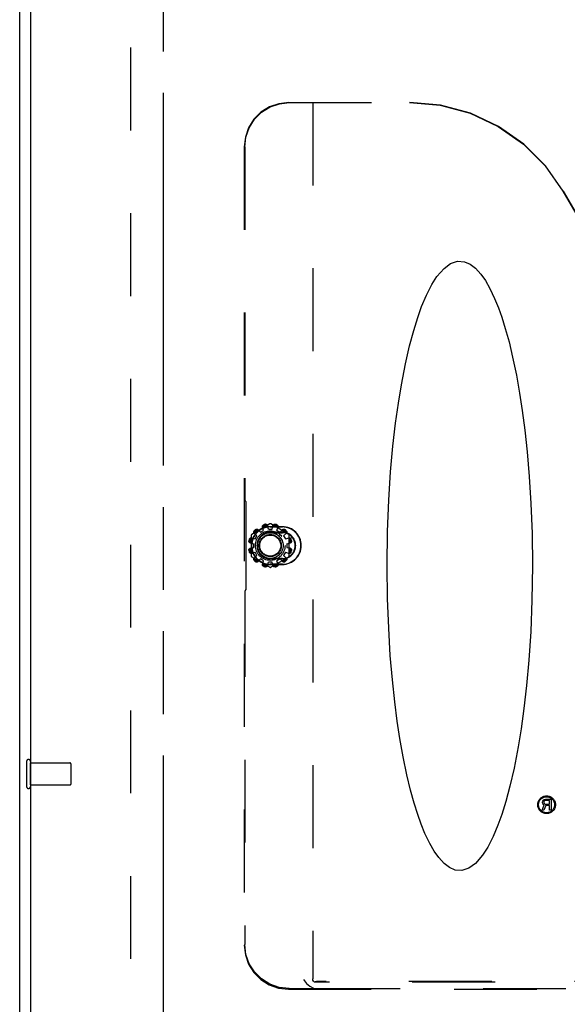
# Model space of a CAD drawing. Extents: x 0 to 170, y 0 to 110.
# Tile 4 of 9: x 44 to 50, y 28 to 39. Entities that reach past the tile are written whole.
import ezdxf

# ---------------------------------------------------------------- set-up
doc = ezdxf.new("R2010")
doc.units = 0
doc.header["$LTSCALE"] = 9.35
doc.header["$MEASUREMENT"] = 0
doc.linetypes.add('HIDDEN', pattern=[0.2, 0.1, -0.1])
doc.linetypes.add('PHANTOM', pattern=[0.8, 0.45, -0.05, 0.1, -0.05, 0.1, -0.05])
doc.layers.get('0').update_dxf_attribs({"linetype": 'CONTINUOUS'})
doc.layers.add('AVAILABLE_DOOR_SPACE', color=7, linetype='CONTINUOUS')
doc.layers.add('DEFAULT_2', color=8, linetype='HIDDEN')

msp = doc.modelspace()

# ---------------------------------------------------------------- linework, layer by layer
at = {"color": 3, "linetype": 'CONTINUOUS'}
for p, q in [((44.113, 25.028), (44.113, 84.872)), ((44.238, 25.278), (44.238, 84.622))]:
    msp.add_line(p, q, dxfattribs=at)
at = {"color": 8, "linetype": 'HIDDEN'}
for p, q in [((46.921, 33.464), (46.961, 33.464)), ((46.77, 33.353), (46.79, 33.388)), ((46.831, 33.429), (46.866, 33.449)), ((47.017, 33.449), (47.052, 33.429)), ((47.092, 33.388), (47.112, 33.353)), ((46.755, 33.258), (46.755, 33.298)), ((47.127, 33.298), (47.127, 33.258)), ((46.79, 33.167), (46.77, 33.202)), ((46.866, 33.107), (46.831, 33.127)), ((47.052, 33.127), (47.017, 33.107)), ((47.112, 33.202), (47.092, 33.167)), ((46.961, 33.092), (46.921, 33.092)), ((44.234, 30.824), (44.681, 30.824)), ((44.234, 30.576), (44.234, 30.824)), ((44.234, 30.576), (44.681, 30.576)), ((50.011, 30.29), (50.034, 30.351)), ((50.013, 30.385), (50.016, 30.393)), ((50.013, 30.375), (50.013, 30.385)), ((50.016, 30.367), (50.013, 30.375)), ((50.016, 30.393), (50.024, 30.404)), ((50.024, 30.356), (50.016, 30.367)), ((50.024, 30.404), (50.034, 30.412)), ((50.034, 30.351), (50.024, 30.356)), ((50.031, 30.393), (50.029, 30.385)), ((50.029, 30.385), (50.029, 30.377)), ((50.029, 30.377), (50.031, 30.369)), ((50.05, 30.345), (50.029, 30.29)), ((50.037, 30.399), (50.031, 30.393)), ((50.031, 30.369), (50.037, 30.364)), ((50.034, 30.412), (50.047, 30.415)), ((50.045, 30.401), (50.037, 30.399)), ((50.037, 30.364), (50.045, 30.361)), ((50.094, 30.401), (50.045, 30.401)), ((50.045, 30.361), (50.094, 30.361)), ((50.047, 30.415), (50.11, 30.415)), ((50.094, 30.345), (50.05, 30.345)), ((50.094, 30.361), (50.094, 30.401)), ((50.094, 30.29), (50.094, 30.345)), ((50.11, 30.415), (50.11, 30.29)), ((50.029, 30.29), (50.011, 30.29)), ((50.11, 30.29), (50.094, 30.29))]:
    msp.add_line(p, q, dxfattribs=at)
for radius in [0.1, 0.0902]:
    msp.add_circle((50.06, 30.353), radius, dxfattribs=at)
at = {"layer": 'AVAILABLE_DOOR_SPACE', "color": 4, "linetype": 'PHANTOM'}
msp.add_line((45.738, 26.7), (45.738, 83.2), dxfattribs=at)
at = {"layer": 'DEFAULT_2', "color": 8, "linetype": 'HIDDEN'}
for p, q in [((45.363, 83.778), (45.363, 26.122)), ((47.15, 38.278), (48.515, 38.278)), ((47.421, 38.278), (47.421, 28.388)), ((46.648, 37.778), (46.648, 28.769)), ((46.655, 37.778), (46.655, 33.826)), ((50.245, 37.277), (51.4, 35.276)), ((50.248, 37.277), (51.403, 35.278)), ((46.662, 33.779), (46.659, 33.781)), ((46.666, 33.734), (46.666, 32.821)), ((46.936, 33.522), (46.732, 33.404)), ((46.831, 33.429), (46.8, 33.46)), ((46.866, 33.449), (46.854, 33.491)), ((46.921, 33.464), (46.91, 33.506)), ((47.078, 33.49), (46.941, 33.49)), ((46.941, 33.488), (47.078, 33.488)), ((47.151, 33.404), (46.946, 33.522)), ((46.961, 33.464), (46.972, 33.506)), ((47.017, 33.449), (47.029, 33.491)), ((47.052, 33.429), (47.082, 33.46)), ((46.727, 33.396), (46.727, 33.16)), ((46.728, 33.365), (46.77, 33.353)), ((46.79, 33.388), (46.759, 33.419)), ((46.941, 33.428), (47.078, 33.428)), ((46.941, 33.423), (47.078, 33.423)), ((47.092, 33.388), (47.123, 33.419)), ((47.112, 33.353), (47.154, 33.365)), ((47.156, 33.16), (47.156, 33.396)), ((46.713, 33.309), (46.755, 33.298)), ((46.713, 33.247), (46.755, 33.258)), ((47.127, 33.298), (47.17, 33.309)), ((47.127, 33.258), (47.17, 33.247)), ((46.728, 33.19), (46.77, 33.202)), ((46.732, 33.151), (46.936, 33.033)), ((46.759, 33.137), (46.79, 33.167)), ((46.8, 33.096), (46.831, 33.127)), ((47.078, 33.132), (46.941, 33.132)), ((47.078, 33.128), (46.941, 33.128)), ((46.946, 33.033), (47.151, 33.151)), ((47.082, 33.096), (47.052, 33.127)), ((47.123, 33.137), (47.092, 33.167)), ((47.112, 33.202), (47.154, 33.19)), ((46.854, 33.064), (46.866, 33.107)), ((46.91, 33.049), (46.921, 33.092)), ((47.078, 33.068), (46.941, 33.068)), ((46.941, 33.065), (47.078, 33.065)), ((46.972, 33.049), (46.961, 33.092)), ((47.029, 33.064), (47.017, 33.107)), ((46.655, 32.73), (46.655, 28.776)), ((46.662, 32.776), (46.659, 32.775)), ((44.191, 30.842), (44.191, 30.558)), ((44.234, 30.842), (44.234, 30.558)), ((44.691, 30.814), (44.691, 30.586)), ((58.829, 28.351), (47.44, 28.351)), ((58.791, 28.357), (47.478, 28.357)), ((47.146, 28.271), (59.124, 28.271)), ((47.153, 28.278), (47.473, 28.278)), ((47.473, 28.278), (58.796, 28.278))]:
    msp.add_line(p, q, dxfattribs=at)
for points in [[(47.15, 38.278), (47.038, 38.265), (46.932, 38.228), (46.836, 38.168), (46.757, 38.089), (46.697, 37.994), (46.66, 37.889), (46.648, 37.778)], [(46.655, 37.778), (46.667, 37.889), (46.704, 37.994), (46.764, 38.089), (46.843, 38.168), (46.939, 38.228), (47.045, 38.265), (47.157, 38.278)], [(48.511, 38.278), (48.859, 38.247), (49.196, 38.157), (49.513, 38.009), (49.798, 37.809), (50.045, 37.563), (50.245, 37.277)], [(50.248, 37.277), (50.048, 37.563), (49.802, 37.809), (49.516, 38.009), (49.2, 38.157), (48.862, 38.247), (48.515, 38.278)], [(48.26, 33.049), (48.265, 33.435), (48.279, 33.789), (48.3, 34.111), (48.326, 34.4), (48.355, 34.658), (48.387, 34.886), (48.421, 35.093), (48.467, 35.331), (48.513, 35.534), (48.56, 35.707), (48.605, 35.853), (48.65, 35.976), (48.703, 36.104), (48.765, 36.224), (48.823, 36.316), (48.903, 36.407), (48.976, 36.461), (49.056, 36.487), (49.133, 36.481), (49.198, 36.453), (49.256, 36.409), (49.318, 36.341), (49.369, 36.268), (49.42, 36.18), (49.473, 36.068), (49.516, 35.963), (49.554, 35.855), (49.594, 35.728), (49.636, 35.579), (49.677, 35.406), (49.719, 35.203), (49.756, 34.997), (49.786, 34.802), (49.814, 34.582), (49.841, 34.335), (49.864, 34.059), (49.883, 33.752), (49.896, 33.415), (49.9, 33.049)], [(46.655, 33.826), (46.655, 33.809), (46.656, 33.794), (46.657, 33.785), (46.659, 33.781)], [(46.662, 33.779), (46.664, 33.775), (46.665, 33.765), (46.666, 33.751), (46.666, 33.734)], [(46.774, 33.458), (46.778, 33.461), (46.782, 33.463), (46.786, 33.464), (46.79, 33.464), (46.794, 33.464), (46.797, 33.462), (46.8, 33.46)], [(46.777, 33.456), (46.78, 33.458), (46.782, 33.459), (46.785, 33.46), (46.787, 33.46), (46.789, 33.46), (46.791, 33.46), (46.794, 33.46), (46.796, 33.459), (46.798, 33.459)], [(46.806, 33.455), (46.803, 33.456), (46.801, 33.458), (46.798, 33.459)], [(46.854, 33.491), (46.854, 33.494), (46.854, 33.498), (46.855, 33.502), (46.857, 33.505), (46.861, 33.508), (46.864, 33.511), (46.868, 33.513)], [(46.856, 33.493), (46.857, 33.495), (46.857, 33.497), (46.858, 33.499), (46.859, 33.5), (46.86, 33.502), (46.862, 33.504), (46.864, 33.506), (46.866, 33.507), (46.869, 33.509)], [(46.856, 33.493), (46.856, 33.49), (46.856, 33.487), (46.856, 33.484)], [(46.887, 33.518), (46.891, 33.518), (46.896, 33.518), (46.9, 33.517), (46.904, 33.515), (46.907, 33.512), (46.909, 33.509), (46.91, 33.506)], [(46.888, 33.514), (46.891, 33.514), (46.894, 33.514), (46.897, 33.513), (46.899, 33.513), (46.901, 33.512), (46.903, 33.511), (46.904, 33.509), (46.906, 33.508), (46.907, 33.506)], [(46.912, 33.499), (46.911, 33.501), (46.91, 33.504), (46.907, 33.506)], [(46.975, 33.506), (46.973, 33.504), (46.971, 33.501), (46.97, 33.499)], [(46.972, 33.506), (46.974, 33.509), (46.976, 33.512), (46.979, 33.515), (46.983, 33.517), (46.987, 33.518), (46.991, 33.518), (46.995, 33.518)], [(46.975, 33.506), (46.977, 33.508), (46.978, 33.509), (46.98, 33.511), (46.982, 33.512), (46.984, 33.513), (46.986, 33.513), (46.988, 33.514), (46.991, 33.514), (46.994, 33.514)], [(47.013, 33.509), (47.016, 33.507), (47.019, 33.506), (47.021, 33.504), (47.022, 33.502), (47.023, 33.5), (47.024, 33.499), (47.025, 33.497), (47.026, 33.495), (47.026, 33.493)], [(47.014, 33.513), (47.018, 33.511), (47.022, 33.508), (47.025, 33.505), (47.027, 33.502), (47.029, 33.498), (47.029, 33.494), (47.029, 33.491)], [(47.027, 33.484), (47.027, 33.487), (47.027, 33.49), (47.026, 33.493)], [(47.085, 33.459), (47.082, 33.458), (47.079, 33.456), (47.077, 33.455)], [(47.082, 33.46), (47.085, 33.462), (47.089, 33.464), (47.093, 33.464), (47.097, 33.464), (47.101, 33.463), (47.105, 33.461), (47.108, 33.458)], [(47.085, 33.459), (47.087, 33.459), (47.089, 33.46), (47.091, 33.46), (47.093, 33.46), (47.095, 33.46), (47.098, 33.46), (47.1, 33.459), (47.103, 33.458), (47.105, 33.456)], [(46.706, 33.351), (46.708, 33.355), (46.711, 33.358), (46.714, 33.361), (46.717, 33.364), (46.721, 33.365), (46.725, 33.365), (46.728, 33.365)], [(46.71, 33.35), (46.711, 33.353), (46.713, 33.355), (46.715, 33.357), (46.717, 33.359), (46.718, 33.36), (46.72, 33.361), (46.722, 33.362), (46.724, 33.362), (46.726, 33.363)], [(46.735, 33.363), (46.732, 33.363), (46.729, 33.363), (46.726, 33.363)], [(46.759, 33.419), (46.757, 33.421), (46.755, 33.425), (46.755, 33.429), (46.755, 33.433), (46.756, 33.437), (46.758, 33.441), (46.761, 33.445)], [(46.76, 33.421), (46.76, 33.423), (46.759, 33.425), (46.759, 33.427), (46.759, 33.43), (46.759, 33.432), (46.759, 33.434), (46.76, 33.437), (46.761, 33.439), (46.763, 33.442)], [(46.76, 33.421), (46.761, 33.418), (46.763, 33.416), (46.764, 33.413)], [(47.118, 33.413), (47.12, 33.416), (47.121, 33.418), (47.122, 33.421)], [(47.119, 33.442), (47.121, 33.439), (47.123, 33.436), (47.123, 33.434), (47.124, 33.432), (47.124, 33.43), (47.124, 33.427), (47.123, 33.425), (47.123, 33.423), (47.122, 33.421)], [(47.122, 33.445), (47.125, 33.441), (47.127, 33.437), (47.128, 33.433), (47.128, 33.429), (47.127, 33.425), (47.126, 33.421), (47.123, 33.419)], [(47.156, 33.363), (47.153, 33.363), (47.15, 33.363), (47.147, 33.363)], [(47.154, 33.365), (47.158, 33.365), (47.162, 33.365), (47.166, 33.364), (47.169, 33.361), (47.172, 33.358), (47.175, 33.355), (47.176, 33.351)], [(47.156, 33.363), (47.158, 33.362), (47.16, 33.362), (47.162, 33.361), (47.164, 33.36), (47.166, 33.359), (47.168, 33.357), (47.169, 33.355), (47.171, 33.353), (47.172, 33.35)], [(46.713, 33.309), (46.71, 33.31), (46.707, 33.312), (46.704, 33.315), (46.702, 33.319), (46.701, 33.323), (46.701, 33.327), (46.701, 33.332)], [(46.701, 33.223), (46.701, 33.228), (46.701, 33.232), (46.702, 33.236), (46.704, 33.24), (46.707, 33.243), (46.71, 33.245), (46.713, 33.247)], [(46.713, 33.312), (46.711, 33.313), (46.71, 33.314), (46.708, 33.316), (46.707, 33.318), (46.706, 33.32), (46.705, 33.322), (46.705, 33.325), (46.705, 33.328), (46.705, 33.331)], [(46.705, 33.224), (46.705, 33.228), (46.705, 33.231), (46.705, 33.233), (46.706, 33.235), (46.707, 33.237), (46.708, 33.239), (46.71, 33.241), (46.711, 33.242), (46.713, 33.244)], [(46.713, 33.312), (46.715, 33.309), (46.717, 33.308), (46.72, 33.307)], [(46.72, 33.248), (46.717, 33.247), (46.715, 33.246), (46.713, 33.244)], [(47.162, 33.307), (47.165, 33.308), (47.168, 33.309), (47.17, 33.312)], [(47.17, 33.244), (47.168, 33.246), (47.165, 33.247), (47.162, 33.248)], [(47.181, 33.332), (47.182, 33.327), (47.182, 33.323), (47.18, 33.319), (47.179, 33.315), (47.176, 33.312), (47.173, 33.31), (47.17, 33.309)], [(47.177, 33.331), (47.178, 33.328), (47.178, 33.325), (47.177, 33.322), (47.176, 33.32), (47.175, 33.318), (47.174, 33.316), (47.173, 33.314), (47.172, 33.313), (47.17, 33.312)], [(47.17, 33.247), (47.173, 33.245), (47.176, 33.243), (47.179, 33.24), (47.18, 33.236), (47.182, 33.232), (47.182, 33.228), (47.181, 33.223)], [(47.17, 33.244), (47.172, 33.242), (47.173, 33.241), (47.174, 33.239), (47.175, 33.237), (47.176, 33.235), (47.177, 33.233), (47.178, 33.231), (47.178, 33.228), (47.177, 33.224)], [(46.728, 33.19), (46.725, 33.19), (46.721, 33.19), (46.717, 33.192), (46.714, 33.194), (46.711, 33.197), (46.708, 33.201), (46.706, 33.205)], [(46.726, 33.193), (46.724, 33.193), (46.722, 33.194), (46.72, 33.195), (46.718, 33.196), (46.717, 33.197), (46.715, 33.198), (46.713, 33.2), (46.711, 33.203), (46.71, 33.206)], [(46.726, 33.193), (46.729, 33.192), (46.732, 33.192), (46.735, 33.192)], [(46.761, 33.111), (46.758, 33.114), (46.756, 33.118), (46.755, 33.122), (46.755, 33.126), (46.755, 33.13), (46.757, 33.134), (46.759, 33.137)], [(46.763, 33.114), (46.761, 33.116), (46.76, 33.119), (46.759, 33.121), (46.759, 33.124), (46.759, 33.126), (46.759, 33.128), (46.759, 33.13), (46.76, 33.132), (46.76, 33.134)], [(46.764, 33.142), (46.763, 33.14), (46.761, 33.137), (46.76, 33.134)], [(47.122, 33.134), (47.121, 33.137), (47.12, 33.14), (47.118, 33.142)], [(47.122, 33.134), (47.123, 33.132), (47.123, 33.13), (47.124, 33.128), (47.124, 33.126), (47.124, 33.124), (47.123, 33.121), (47.123, 33.119), (47.121, 33.116), (47.119, 33.114)], [(47.123, 33.137), (47.126, 33.134), (47.127, 33.13), (47.128, 33.126), (47.128, 33.122), (47.127, 33.118), (47.125, 33.114), (47.122, 33.111)], [(47.147, 33.192), (47.15, 33.192), (47.153, 33.192), (47.156, 33.193)], [(47.176, 33.205), (47.175, 33.201), (47.172, 33.197), (47.169, 33.194), (47.166, 33.192), (47.162, 33.19), (47.158, 33.19), (47.154, 33.19)], [(47.172, 33.206), (47.171, 33.203), (47.169, 33.2), (47.168, 33.198), (47.166, 33.197), (47.164, 33.196), (47.162, 33.195), (47.16, 33.194), (47.158, 33.193), (47.156, 33.193)], [(46.8, 33.096), (46.797, 33.093), (46.794, 33.092), (46.79, 33.091), (46.786, 33.091), (46.782, 33.092), (46.778, 33.094), (46.774, 33.097)], [(46.798, 33.097), (46.796, 33.096), (46.794, 33.095), (46.791, 33.095), (46.789, 33.095), (46.787, 33.095), (46.785, 33.096), (46.782, 33.096), (46.78, 33.098), (46.777, 33.1)], [(46.798, 33.097), (46.801, 33.097), (46.803, 33.099), (46.806, 33.101)], [(46.868, 33.043), (46.864, 33.044), (46.861, 33.047), (46.857, 33.05), (46.855, 33.053), (46.854, 33.057), (46.854, 33.061), (46.854, 33.064)], [(46.856, 33.072), (46.856, 33.069), (46.856, 33.066), (46.856, 33.063)], [(46.869, 33.047), (46.866, 33.048), (46.864, 33.049), (46.862, 33.051), (46.86, 33.053), (46.859, 33.055), (46.858, 33.057), (46.857, 33.059), (46.857, 33.061), (46.856, 33.063)], [(46.91, 33.049), (46.909, 33.046), (46.907, 33.043), (46.904, 33.04), (46.9, 33.039), (46.896, 33.037), (46.891, 33.037), (46.887, 33.038)], [(46.907, 33.049), (46.906, 33.047), (46.904, 33.046), (46.903, 33.045), (46.901, 33.044), (46.899, 33.043), (46.897, 33.042), (46.894, 33.041), (46.891, 33.041), (46.888, 33.041)], [(46.907, 33.049), (46.91, 33.051), (46.911, 33.054), (46.912, 33.057)], [(46.97, 33.057), (46.971, 33.054), (46.973, 33.051), (46.975, 33.049)], [(46.995, 33.038), (46.991, 33.037), (46.987, 33.037), (46.983, 33.039), (46.979, 33.04), (46.976, 33.043), (46.974, 33.046), (46.972, 33.049)], [(46.994, 33.041), (46.991, 33.041), (46.988, 33.041), (46.986, 33.042), (46.984, 33.043), (46.982, 33.044), (46.98, 33.045), (46.978, 33.046), (46.977, 33.047), (46.975, 33.049)], [(47.026, 33.063), (47.026, 33.061), (47.025, 33.059), (47.024, 33.057), (47.023, 33.055), (47.022, 33.053), (47.021, 33.051), (47.019, 33.049), (47.016, 33.048), (47.013, 33.047)], [(47.029, 33.064), (47.029, 33.061), (47.029, 33.057), (47.027, 33.053), (47.025, 33.05), (47.022, 33.047), (47.018, 33.044), (47.014, 33.043)], [(47.026, 33.063), (47.027, 33.066), (47.027, 33.069), (47.027, 33.072)], [(47.077, 33.101), (47.079, 33.099), (47.082, 33.097), (47.085, 33.097)], [(47.108, 33.097), (47.105, 33.094), (47.101, 33.092), (47.097, 33.091), (47.093, 33.091), (47.089, 33.092), (47.085, 33.093), (47.082, 33.096)], [(47.105, 33.1), (47.103, 33.098), (47.1, 33.096), (47.098, 33.096), (47.095, 33.095), (47.093, 33.095), (47.091, 33.095), (47.089, 33.095), (47.087, 33.096), (47.085, 33.097)], [(49.9, 33.049), (49.895, 32.662), (49.881, 32.308), (49.86, 31.986), (49.834, 31.697), (49.805, 31.44), (49.773, 31.211), (49.74, 31.005), (49.694, 30.767), (49.647, 30.563), (49.601, 30.39), (49.555, 30.244), (49.511, 30.121), (49.457, 29.994), (49.395, 29.873), (49.337, 29.782), (49.258, 29.69), (49.184, 29.636), (49.104, 29.61), (49.027, 29.616), (48.963, 29.644), (48.905, 29.688), (48.843, 29.756), (48.791, 29.829), (48.741, 29.917), (48.687, 30.029), (48.645, 30.134), (48.606, 30.242), (48.566, 30.369), (48.525, 30.518), (48.483, 30.692), (48.441, 30.894), (48.404, 31.101), (48.375, 31.295), (48.346, 31.515), (48.32, 31.762), (48.296, 32.039), (48.278, 32.345), (48.265, 32.682), (48.26, 33.049)], [(46.666, 32.821), (46.666, 32.804), (46.665, 32.79), (46.664, 32.78), (46.662, 32.776)], [(46.659, 32.775), (46.657, 32.771), (46.656, 32.761), (46.655, 32.746), (46.655, 32.73)], [(46.648, 28.769), (46.66, 28.657), (46.697, 28.552), (46.756, 28.458), (46.835, 28.379), (46.929, 28.32), (47.035, 28.283), (47.146, 28.271)], [(47.153, 28.278), (47.042, 28.29), (46.936, 28.327), (46.842, 28.386), (46.763, 28.465), (46.704, 28.559), (46.667, 28.664), (46.655, 28.776)], [(47.318, 28.381), (47.349, 28.337), (47.387, 28.304), (47.43, 28.284), (47.473, 28.278)], [(47.44, 28.351), (47.43, 28.361), (47.423, 28.373), (47.421, 28.388)], [(47.478, 28.357), (47.475, 28.357), (47.472, 28.357), (47.469, 28.356), (47.466, 28.356), (47.463, 28.356), (47.461, 28.355), (47.458, 28.355), (47.455, 28.354), (47.452, 28.354), (47.449, 28.353), (47.446, 28.352), (47.443, 28.352), (47.44, 28.351)]]:
    msp.add_lwpolyline(points, dxfattribs=at)
for radius in [0.167, 0.145, 0.125, 0.119]:
    msp.add_circle((46.941, 33.278), radius, dxfattribs=at)
for centre, radius, start, end in [((46.941, 33.278), 0.213, 90, 270), ((46.941, 33.278), 0.21, 90, 270), ((46.941, 33.278), 0.231, 128.4357, 141.5643), ((46.941, 33.278), 0.246, 132.7238, 137.2762), ((46.941, 33.278), 0.242, 132.6908, 137.3092), ((46.941, 33.278), 0.231, 98.4357, 111.5643), ((46.941, 33.278), 0.246, 102.7238, 107.2762), ((46.941, 33.278), 0.242, 102.6908, 107.3092), ((46.941, 33.514), 0.01, 60, 120), ((46.941, 33.278), 0.231, 68.4357, 81.5643), ((46.941, 33.278), 0.242, 72.6908, 77.3092), ((46.941, 33.278), 0.246, 72.7238, 77.2762), ((47.078, 33.278), 0.213, 270, 90), ((47.078, 33.278), 0.21, 270, 90), ((46.941, 33.278), 0.231, 38.4357, 51.5643), ((46.941, 33.278), 0.242, 42.6908, 47.3092), ((46.941, 33.278), 0.246, 42.7238, 47.2762), ((46.941, 33.278), 0.246, 162.7238, 167.2762), ((46.941, 33.278), 0.242, 162.6908, 167.3092), ((46.941, 33.278), 0.231, 158.4357, 171.5643), ((46.737, 33.396), 0.01, 120, 180), ((46.941, 33.278), 0.15, 90, 270), ((46.941, 33.278), 0.145, 90, 270), ((47.078, 33.278), 0.15, 270, 90), ((47.078, 33.278), 0.145, 270, 90), ((47.146, 33.396), 0.01, 0, 60), ((46.941, 33.278), 0.231, 8.4357, 21.5643), ((46.941, 33.278), 0.242, 12.6908, 17.3092), ((46.941, 33.278), 0.246, 12.7238, 17.2762), ((46.941, 33.278), 0.231, 188.4357, 201.5643), ((46.941, 33.278), 0.231, 338.4357, 351.5643), ((46.941, 33.278), 0.246, 192.7238, 197.2762), ((46.941, 33.278), 0.242, 192.6908, 197.3092), ((46.737, 33.16), 0.01, 180, 240), ((46.941, 33.278), 0.231, 218.4357, 231.5643), ((46.941, 33.278), 0.231, 308.4357, 321.5643), ((47.146, 33.16), 0.01, 300, 360), ((46.941, 33.278), 0.242, 342.6908, 347.3092), ((46.941, 33.278), 0.246, 342.7238, 347.2762), ((46.941, 33.278), 0.246, 222.7238, 227.2762), ((46.941, 33.278), 0.242, 222.6908, 227.3092), ((46.941, 33.278), 0.231, 248.4357, 261.5643), ((46.941, 33.278), 0.246, 252.7238, 257.2762), ((46.941, 33.278), 0.242, 252.6908, 257.3092), ((46.941, 33.042), 0.01, 240, 300), ((46.941, 33.278), 0.231, 278.4357, 291.5643), ((46.941, 33.278), 0.242, 282.6908, 287.3092), ((46.941, 33.278), 0.246, 282.7238, 287.2762), ((46.941, 33.278), 0.242, 312.6908, 317.3092), ((46.941, 33.278), 0.246, 312.7238, 317.2762), ((44.213, 30.842), 0.0215, 0, 180), ((44.681, 30.814), 0.01, 0, 90), ((44.681, 30.586), 0.01, 270, 360), ((44.213, 30.558), 0.0215, 180, 360)]:
    msp.add_arc(centre, radius, start, end, dxfattribs=at)

doc.saveas('drawing.dxf')
